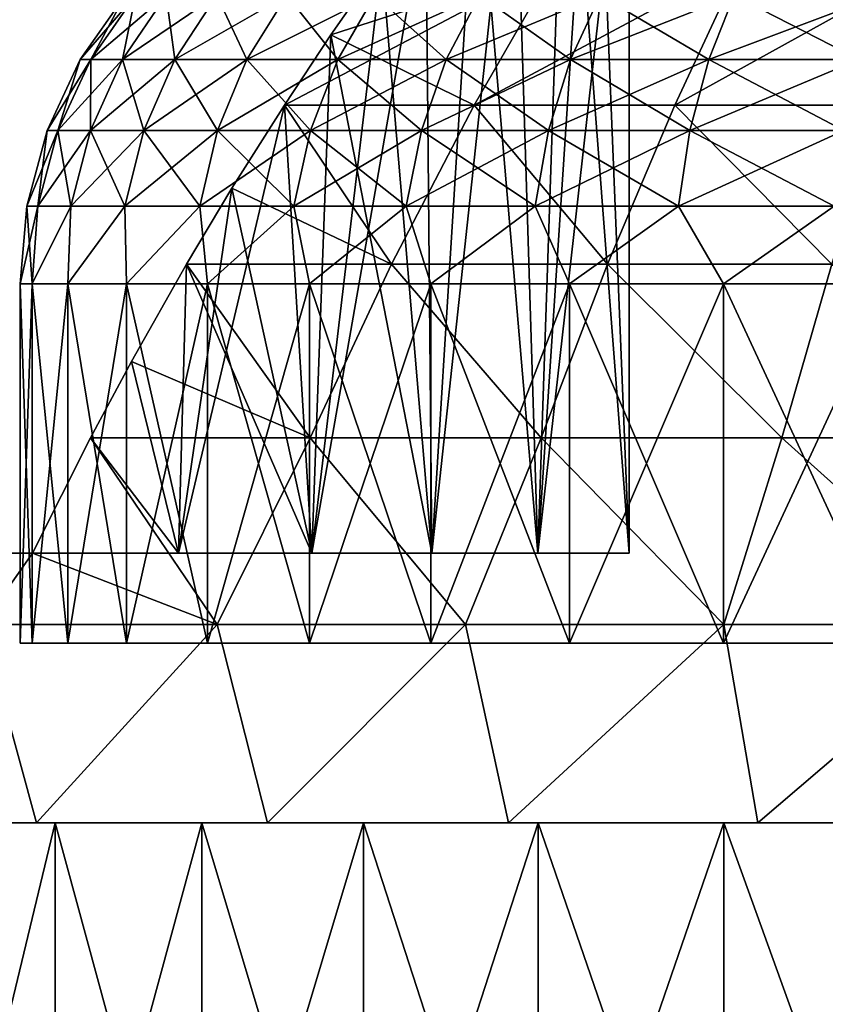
# Model space of a CAD drawing. Header units: millimetres. Extents: x -35 to 35, y -10 to 62.5.
# Tile 54 of 68: x -16.9 to -7.9, y 45.5 to 56.4. Entities that reach past the tile are written whole.
import ezdxf

# ---------------------------------------------------------------- set-up
doc = ezdxf.new("R2010")
doc.units = ezdxf.units.MM
doc.header["$LTSCALE"] = 65.185185
for name, color, linetype in [('51', 7, 'CONTINUOUS'), ('52', 7, 'CONTINUOUS'), ('58', 7, 'CONTINUOUS'), ('59', 7, 'CONTINUOUS'), ('61', 7, 'CONTINUOUS'), ('62', 7, 'CONTINUOUS'), ('63', 7, 'CONTINUOUS'), ('65', 7, 'CONTINUOUS'), ('66', 7, 'CONTINUOUS')]:
    doc.layers.add(name, color=color, linetype=linetype)

msp = doc.modelspace()

# ---------------------------------------------------------------- linework, layer by layer
at = {"layer": '51', "color": 7, "linetype": 'CONTINUOUS'}
for points in [[(-16.669, 47.5, 27.9), (-19.103, 47.5, 26.293), (-17.909, 47.5, 12.777), (-16.669, 47.5, 27.9)], [(-19.103, 47.5, -26.293), (-16.669, 47.5, -27.9), (-17.909, 47.5, -12.777), (-19.103, 47.5, -26.293)], [(-16.462, 47.5, 14.595), (-16.669, 47.5, 27.9), (-17.909, 47.5, 12.777), (-16.462, 47.5, 14.595)], [(-17.909, 47.5, -12.777), (-16.669, 47.5, -27.9), (-16.462, 47.5, -14.595), (-17.909, 47.5, -12.777)], [(-14.83, 47.5, 16.25), (-16.669, 47.5, 27.9), (-16.462, 47.5, 14.595), (-14.83, 47.5, 16.25)], [(-14.101, 47.5, 29.281), (-16.669, 47.5, 27.9), (-14.83, 47.5, 16.25), (-14.101, 47.5, 29.281)], [(-16.669, 47.5, -27.9), (-14.101, 47.5, -29.282), (-16.462, 47.5, -14.595), (-16.669, 47.5, -27.9)], [(-16.462, 47.5, -14.595), (-14.101, 47.5, -29.282), (-14.83, 47.5, -16.25), (-16.462, 47.5, -14.595)], [(-13.033, 47.5, 17.724), (-14.101, 47.5, 29.281), (-14.83, 47.5, 16.25), (-13.033, 47.5, 17.724)], [(-14.83, 47.5, -16.25), (-14.101, 47.5, -29.282), (-13.033, 47.5, -17.724), (-14.83, 47.5, -16.25)], [(-11.42, 47.5, 30.428), (-14.101, 47.5, 29.281), (-13.033, 47.5, 17.724), (-11.42, 47.5, 30.428)], [(-14.101, 47.5, -29.282), (-11.42, 47.5, -30.428), (-13.033, 47.5, -17.724), (-14.101, 47.5, -29.282)], [(-11.091, 47.5, 19), (-11.42, 47.5, 30.428), (-13.033, 47.5, 17.724), (-11.091, 47.5, 19)], [(-13.033, 47.5, -17.724), (-11.42, 47.5, -30.428), (-11.091, 47.5, -19), (-13.033, 47.5, -17.724)], [(-9.025, 47.5, 20.064), (-11.42, 47.5, 30.428), (-11.091, 47.5, 19), (-9.025, 47.5, 20.064)], [(-8.646, 47.5, 31.329), (-11.42, 47.5, 30.428), (-9.025, 47.5, 20.064), (-8.646, 47.5, 31.329)], [(-11.42, 47.5, -30.428), (-8.646, 47.5, -31.329), (-11.091, 47.5, -19), (-11.42, 47.5, -30.428)], [(-11.091, 47.5, -19), (-8.646, 47.5, -31.329), (-9.025, 47.5, -20.064), (-11.091, 47.5, -19)], [(-6.859, 47.5, 20.904), (-8.646, 47.5, 31.329), (-9.025, 47.5, 20.064), (-6.859, 47.5, 20.904)], [(-9.025, 47.5, -20.064), (-8.646, 47.5, -31.329), (-6.859, 47.5, -20.904), (-9.025, 47.5, -20.064)], [(-5.803, 47.5, 31.978), (-8.646, 47.5, 31.329), (-6.859, 47.5, 20.904), (-5.803, 47.5, 31.978)], [(-8.646, 47.5, -31.329), (-5.803, 47.5, -31.978), (-6.859, 47.5, -20.904), (-8.646, 47.5, -31.329)]]:
    msp.add_3dface(points, dxfattribs=at)
at = {"layer": '52', "color": 7, "linetype": 'CONTINUOUS'}
for points in [[(-17.909, 41.5, 12.777), (-16.462, 41.5, 14.595), (-17.909, 47.5, 12.777), (-17.909, 41.5, 12.777)], [(-16.462, 41.5, 14.595), (-16.462, 47.5, 14.595), (-17.909, 47.5, 12.777), (-16.462, 41.5, 14.595)], [(-17.909, 41.5, -12.777), (-17.909, 47.5, -12.777), (-16.462, 47.5, -14.595), (-17.909, 41.5, -12.777)], [(-16.462, 41.5, -14.595), (-17.909, 41.5, -12.777), (-16.462, 47.5, -14.595), (-16.462, 41.5, -14.595)], [(-16.462, 41.5, 14.595), (-14.83, 41.5, 16.25), (-16.462, 47.5, 14.595), (-16.462, 41.5, 14.595)], [(-14.83, 41.5, 16.25), (-14.83, 47.5, 16.25), (-16.462, 47.5, 14.595), (-14.83, 41.5, 16.25)], [(-16.462, 41.5, -14.595), (-16.462, 47.5, -14.595), (-14.83, 47.5, -16.25), (-16.462, 41.5, -14.595)], [(-14.83, 41.5, -16.25), (-16.462, 41.5, -14.595), (-14.83, 47.5, -16.25), (-14.83, 41.5, -16.25)], [(-13.033, 41.5, 17.724), (-13.033, 47.5, 17.724), (-14.83, 47.5, 16.25), (-13.033, 41.5, 17.724)], [(-14.83, 41.5, 16.25), (-13.033, 41.5, 17.724), (-14.83, 47.5, 16.25), (-14.83, 41.5, 16.25)], [(-13.033, 41.5, -17.724), (-14.83, 41.5, -16.25), (-13.033, 47.5, -17.724), (-13.033, 41.5, -17.724)], [(-14.83, 41.5, -16.25), (-14.83, 47.5, -16.25), (-13.033, 47.5, -17.724), (-14.83, 41.5, -16.25)], [(-11.091, 41.5, 19), (-11.091, 47.5, 19), (-13.033, 47.5, 17.724), (-11.091, 41.5, 19)], [(-13.033, 41.5, 17.724), (-11.091, 41.5, 19), (-13.033, 47.5, 17.724), (-13.033, 41.5, 17.724)], [(-11.091, 41.5, -19), (-13.033, 41.5, -17.724), (-11.091, 47.5, -19), (-11.091, 41.5, -19)], [(-13.033, 41.5, -17.724), (-13.033, 47.5, -17.724), (-11.091, 47.5, -19), (-13.033, 41.5, -17.724)], [(-11.091, 41.5, 19), (-9.025, 41.5, 20.064), (-11.091, 47.5, 19), (-11.091, 41.5, 19)], [(-9.025, 41.5, 20.064), (-9.025, 47.5, 20.064), (-11.091, 47.5, 19), (-9.025, 41.5, 20.064)], [(-11.091, 41.5, -19), (-11.091, 47.5, -19), (-9.025, 47.5, -20.064), (-11.091, 41.5, -19)], [(-9.025, 41.5, -20.064), (-11.091, 41.5, -19), (-9.025, 47.5, -20.064), (-9.025, 41.5, -20.064)], [(-9.025, 41.5, 20.064), (-6.859, 41.5, 20.904), (-9.025, 47.5, 20.064), (-9.025, 41.5, 20.064)], [(-6.859, 41.5, 20.904), (-6.859, 47.5, 20.904), (-9.025, 47.5, 20.064), (-6.859, 41.5, 20.904)], [(-9.025, 41.5, -20.064), (-9.025, 47.5, -20.064), (-6.859, 47.5, -20.904), (-9.025, 41.5, -20.064)], [(-6.859, 41.5, -20.904), (-9.025, 41.5, -20.064), (-6.859, 47.5, -20.904), (-6.859, 41.5, -20.904)]]:
    msp.add_3dface(points, dxfattribs=at)
at = {"layer": '58', "color": 7, "linetype": 'CONTINUOUS'}
for points in [[(-13.912, 55.487, -21.723), (-13.394, 56.269, -20.9), (-10.886, 57.081, -21.072), (-13.912, 55.487, -21.723)], [(-11.8, 55.486, -22.94), (-13.912, 55.487, -21.723), (-10.886, 57.081, -21.072), (-11.8, 55.486, -22.94)], [(-10.886, 57.081, -21.072), (-13.394, 56.269, -20.9), (-12.829, 57.082, -19.947), (-10.886, 57.081, -21.072)], [(-10.886, 57.081, 21.072), (-12.829, 57.082, 19.947), (-13.394, 56.269, 20.9), (-10.886, 57.081, 21.072)], [(-10.886, 57.081, 21.072), (-13.394, 56.269, 20.9), (-11.8, 55.486, 22.94), (-10.886, 57.081, 21.072)], [(-8.83, 57.081, -22.013), (-11.8, 55.486, -22.94), (-10.886, 57.081, -21.072), (-8.83, 57.081, -22.013)], [(-9.571, 55.486, -23.956), (-11.8, 55.486, -22.94), (-8.83, 57.081, -22.013), (-9.571, 55.486, -23.956)], [(-9.571, 55.486, 23.956), (-8.83, 57.081, 22.013), (-11.8, 55.486, 22.94), (-9.571, 55.486, 23.956)], [(-8.83, 57.081, 22.013), (-10.886, 57.081, 21.072), (-11.8, 55.486, 22.94), (-8.83, 57.081, 22.013)], [(-6.694, 57.081, -22.754), (-9.571, 55.486, -23.956), (-8.83, 57.081, -22.013), (-6.694, 57.081, -22.754)], [(-7.255, 55.486, -24.756), (-9.571, 55.486, -23.956), (-6.694, 57.081, -22.754), (-7.255, 55.486, -24.756)], [(-7.255, 55.486, 24.756), (-6.694, 57.081, 22.754), (-9.571, 55.486, 23.956), (-7.255, 55.486, 24.756)], [(-6.694, 57.081, 22.754), (-8.83, 57.081, 22.013), (-9.571, 55.486, 23.956), (-6.694, 57.081, 22.754)], [(-11.8, 55.486, 22.94), (-13.394, 56.269, 20.9), (-13.912, 55.487, 21.723), (-11.8, 55.486, 22.94)], [(-12.721, 53.717, -24.638), (-14.496, 54.562, -22.599), (-13.912, 55.487, -21.723), (-12.721, 53.717, -24.638)], [(-13.912, 55.487, 21.723), (-14.496, 54.562, 22.599), (-12.721, 53.717, 24.638), (-13.912, 55.487, 21.723)], [(-11.8, 55.486, -22.94), (-12.721, 53.717, -24.638), (-13.912, 55.487, -21.723), (-11.8, 55.486, -22.94)], [(-11.8, 55.486, 22.94), (-13.912, 55.487, 21.723), (-12.721, 53.717, 24.638), (-11.8, 55.486, 22.94)], [(-10.318, 53.717, -25.737), (-12.721, 53.717, -24.638), (-11.8, 55.486, -22.94), (-10.318, 53.717, -25.737)], [(-10.318, 53.717, 25.737), (-11.8, 55.486, 22.94), (-12.721, 53.717, 24.638), (-10.318, 53.717, 25.737)], [(-9.571, 55.486, -23.956), (-10.318, 53.717, -25.737), (-11.8, 55.486, -22.94), (-9.571, 55.486, -23.956)], [(-9.571, 55.486, 23.956), (-11.8, 55.486, 22.94), (-10.318, 53.717, 25.737), (-9.571, 55.486, 23.956)], [(-7.822, 53.717, -26.603), (-10.318, 53.717, -25.737), (-9.571, 55.486, -23.956), (-7.822, 53.717, -26.603)], [(-7.822, 53.717, 26.603), (-9.571, 55.486, 23.956), (-10.318, 53.717, 25.737), (-7.822, 53.717, 26.603)], [(-7.255, 55.486, -24.756), (-7.822, 53.717, -26.603), (-9.571, 55.486, -23.956), (-7.255, 55.486, -24.756)], [(-7.255, 55.486, 24.756), (-9.571, 55.486, 23.956), (-7.822, 53.717, 26.603), (-7.255, 55.486, 24.756)], [(-12.721, 53.717, -24.638), (-15.001, 53.718, -23.32), (-14.496, 54.562, -22.599), (-12.721, 53.717, -24.638)], [(-12.721, 53.717, 24.638), (-14.496, 54.562, 22.599), (-15.001, 53.718, 23.32), (-12.721, 53.717, 24.638)], [(-13.626, 51.786, 26.163), (-15.001, 53.718, 23.32), (-15.614, 52.634, 24.151), (-13.626, 51.786, 26.163)], [(-13.626, 51.786, -26.163), (-15.614, 52.634, -24.151), (-15.001, 53.718, -23.32), (-13.626, 51.786, -26.163)], [(-13.626, 51.786, 26.163), (-12.721, 53.717, 24.638), (-15.001, 53.718, 23.32), (-13.626, 51.786, 26.163)], [(-12.721, 53.717, -24.638), (-13.626, 51.786, -26.163), (-15.001, 53.718, -23.32), (-12.721, 53.717, -24.638)], [(-13.626, 51.786, 26.163), (-11.055, 51.786, 27.349), (-12.721, 53.717, 24.638), (-13.626, 51.786, 26.163)], [(-11.055, 51.786, -27.349), (-13.626, 51.786, -26.163), (-12.721, 53.717, -24.638), (-11.055, 51.786, -27.349)], [(-11.055, 51.786, 27.349), (-10.318, 53.717, 25.737), (-12.721, 53.717, 24.638), (-11.055, 51.786, 27.349)], [(-10.318, 53.717, -25.737), (-11.055, 51.786, -27.349), (-12.721, 53.717, -24.638), (-10.318, 53.717, -25.737)], [(-11.055, 51.786, 27.349), (-8.381, 51.786, 28.283), (-10.318, 53.717, 25.737), (-11.055, 51.786, 27.349)], [(-8.381, 51.786, -28.283), (-11.055, 51.786, -27.349), (-10.318, 53.717, -25.737), (-8.381, 51.786, -28.283)], [(-8.381, 51.786, 28.283), (-7.822, 53.717, 26.603), (-10.318, 53.717, 25.737), (-8.381, 51.786, 28.283)], [(-7.822, 53.717, -26.603), (-8.381, 51.786, -28.283), (-10.318, 53.717, -25.737), (-7.822, 53.717, -26.603)], [(-8.381, 51.786, 28.283), (-5.631, 51.786, 28.956), (-7.822, 53.717, 26.603), (-8.381, 51.786, 28.283)], [(-5.631, 51.786, -28.956), (-8.381, 51.786, -28.283), (-7.822, 53.717, -26.603), (-5.631, 51.786, -28.956)], [(-16.067, 51.786, 24.738), (-13.626, 51.786, 26.163), (-15.614, 52.634, 24.151), (-16.067, 51.786, 24.738)], [(-13.626, 51.786, -26.163), (-16.067, 51.786, -24.738), (-15.614, 52.634, -24.151), (-13.626, 51.786, -26.163)], [(-16.067, 51.786, -24.738), (-14.658, 49.707, -27.422), (-16.712, 50.5, -25.537), (-16.067, 51.786, -24.738)], [(-16.067, 51.786, 24.738), (-16.712, 50.5, 25.537), (-14.658, 49.707, 27.422), (-16.067, 51.786, 24.738)], [(-13.626, 51.786, 26.163), (-16.067, 51.786, 24.738), (-14.658, 49.707, 27.422), (-13.626, 51.786, 26.163)], [(-13.626, 51.786, -26.163), (-14.658, 49.707, -27.422), (-16.067, 51.786, -24.738), (-13.626, 51.786, -26.163)], [(-11.899, 49.707, 28.727), (-13.626, 51.786, 26.163), (-14.658, 49.707, 27.422), (-11.899, 49.707, 28.727)], [(-11.899, 49.707, -28.727), (-14.658, 49.707, -27.422), (-13.626, 51.786, -26.163), (-11.899, 49.707, -28.727)], [(-11.055, 51.786, 27.349), (-13.626, 51.786, 26.163), (-11.899, 49.707, 28.727), (-11.055, 51.786, 27.349)], [(-11.055, 51.786, -27.349), (-11.899, 49.707, -28.727), (-13.626, 51.786, -26.163), (-11.055, 51.786, -27.349)], [(-9.026, 49.707, 29.755), (-11.055, 51.786, 27.349), (-11.899, 49.707, 28.727), (-9.026, 49.707, 29.755)], [(-9.026, 49.707, -29.755), (-11.899, 49.707, -28.727), (-11.055, 51.786, -27.349), (-9.026, 49.707, -29.755)], [(-8.381, 51.786, 28.283), (-11.055, 51.786, 27.349), (-9.026, 49.707, 29.755), (-8.381, 51.786, 28.283)], [(-8.381, 51.786, -28.283), (-9.026, 49.707, -29.755), (-11.055, 51.786, -27.349), (-8.381, 51.786, -28.283)], [(-6.066, 49.707, 30.496), (-8.381, 51.786, 28.283), (-9.026, 49.707, 29.755), (-6.066, 49.707, 30.496)], [(-6.066, 49.707, -30.496), (-9.026, 49.707, -29.755), (-8.381, 51.786, -28.283), (-6.066, 49.707, -30.496)], [(-5.631, 51.786, 28.956), (-8.381, 51.786, 28.283), (-6.066, 49.707, 30.496), (-5.631, 51.786, 28.956)], [(-5.631, 51.786, -28.956), (-6.066, 49.707, -30.496), (-8.381, 51.786, -28.283), (-5.631, 51.786, -28.956)], [(-16.712, 50.5, -25.537), (-17.275, 49.707, -25.854), (-18.943, 50.5, -23.929), (-16.712, 50.5, -25.537)], [(-17.275, 49.707, 25.854), (-16.712, 50.5, 25.537), (-18.943, 50.5, 23.929), (-17.275, 49.707, 25.854)], [(-14.658, 49.707, -27.422), (-17.275, 49.707, -25.854), (-16.712, 50.5, -25.537), (-14.658, 49.707, -27.422)], [(-14.658, 49.707, 27.422), (-16.712, 50.5, 25.537), (-17.275, 49.707, 25.854), (-14.658, 49.707, 27.422)], [(-19.103, 47.5, 26.293), (-16.669, 47.5, 27.9), (-17.275, 49.707, 25.854), (-19.103, 47.5, 26.293)], [(-16.669, 47.5, -27.9), (-19.103, 47.5, -26.293), (-17.275, 49.707, -25.854), (-16.669, 47.5, -27.9)], [(-16.669, 47.5, 27.9), (-14.658, 49.707, 27.422), (-17.275, 49.707, 25.854), (-16.669, 47.5, 27.9)], [(-16.669, 47.5, -27.9), (-17.275, 49.707, -25.854), (-14.658, 49.707, -27.422), (-16.669, 47.5, -27.9)], [(-16.669, 47.5, 27.9), (-14.101, 47.5, 29.281), (-14.658, 49.707, 27.422), (-16.669, 47.5, 27.9)], [(-14.101, 47.5, -29.282), (-16.669, 47.5, -27.9), (-14.658, 49.707, -27.422), (-14.101, 47.5, -29.282)], [(-14.101, 47.5, 29.281), (-11.899, 49.707, 28.727), (-14.658, 49.707, 27.422), (-14.101, 47.5, 29.281)], [(-14.101, 47.5, -29.282), (-14.658, 49.707, -27.422), (-11.899, 49.707, -28.727), (-14.101, 47.5, -29.282)], [(-14.101, 47.5, 29.281), (-11.42, 47.5, 30.428), (-11.899, 49.707, 28.727), (-14.101, 47.5, 29.281)], [(-11.42, 47.5, -30.428), (-14.101, 47.5, -29.282), (-11.899, 49.707, -28.727), (-11.42, 47.5, -30.428)], [(-11.42, 47.5, 30.428), (-9.026, 49.707, 29.755), (-11.899, 49.707, 28.727), (-11.42, 47.5, 30.428)], [(-11.42, 47.5, -30.428), (-11.899, 49.707, -28.727), (-9.026, 49.707, -29.755), (-11.42, 47.5, -30.428)], [(-11.42, 47.5, 30.428), (-8.646, 47.5, 31.329), (-9.026, 49.707, 29.755), (-11.42, 47.5, 30.428)], [(-8.646, 47.5, -31.329), (-11.42, 47.5, -30.428), (-9.026, 49.707, -29.755), (-8.646, 47.5, -31.329)], [(-8.646, 47.5, 31.329), (-6.066, 49.707, 30.496), (-9.026, 49.707, 29.755), (-8.646, 47.5, 31.329)], [(-8.646, 47.5, -31.329), (-9.026, 49.707, -29.755), (-6.066, 49.707, -30.496), (-8.646, 47.5, -31.329)], [(-8.646, 47.5, 31.329), (-5.803, 47.5, 31.978), (-6.066, 49.707, 30.496), (-8.646, 47.5, 31.329)], [(-5.803, 47.5, -31.978), (-8.646, 47.5, -31.329), (-6.066, 49.707, -30.496), (-5.803, 47.5, -31.978)]]:
    msp.add_3dface(points, dxfattribs=at)
at = {"layer": '59', "color": 7, "linetype": 'CONTINUOUS'}
for points in [[(-16.258, 50.5, -6.058), (-30.025, 50.5, -5.471), (-16.862, 50.5, -4.087), (-16.258, 50.5, -6.058)], [(-15.425, 50.5, -7.943), (-30.025, 50.5, -5.471), (-16.258, 50.5, -6.058), (-15.425, 50.5, -7.943)], [(-30.025, 50.5, 5.471), (-29.411, 50.5, 8.151), (-16.258, 50.5, 6.058), (-30.025, 50.5, 5.471)], [(-16.862, 50.5, 4.087), (-30.025, 50.5, 5.471), (-16.258, 50.5, 6.058), (-16.862, 50.5, 4.087)], [(-29.411, 50.5, -8.151), (-30.025, 50.5, -5.471), (-15.425, 50.5, -7.943), (-29.411, 50.5, -8.151)], [(-29.411, 50.5, 8.151), (-28.558, 50.5, 10.765), (-14.374, 50.5, 9.717), (-29.411, 50.5, 8.151)], [(-16.258, 50.5, 6.058), (-29.411, 50.5, 8.151), (-15.425, 50.5, 7.943), (-16.258, 50.5, 6.058)], [(-15.425, 50.5, 7.943), (-29.411, 50.5, 8.151), (-14.374, 50.5, 9.717), (-15.425, 50.5, 7.943)], [(-14.374, 50.5, -9.717), (-29.411, 50.5, -8.151), (-15.425, 50.5, -7.943), (-14.374, 50.5, -9.717)], [(-28.558, 50.5, -10.765), (-29.411, 50.5, -8.151), (-14.374, 50.5, -9.717), (-28.558, 50.5, -10.765)], [(-28.558, 50.5, 10.765), (-27.473, 50.5, 13.291), (-13.12, 50.5, 11.353), (-28.558, 50.5, 10.765)], [(-14.374, 50.5, 9.717), (-28.558, 50.5, 10.765), (-13.12, 50.5, 11.353), (-14.374, 50.5, 9.717)], [(-27.473, 50.5, -13.291), (-28.558, 50.5, -10.765), (-11.681, 50.5, -12.829), (-27.473, 50.5, -13.291)], [(-13.12, 50.5, -11.353), (-28.558, 50.5, -10.765), (-14.374, 50.5, -9.717), (-13.12, 50.5, -11.353)], [(-11.681, 50.5, -12.829), (-28.558, 50.5, -10.765), (-13.12, 50.5, -11.353), (-11.681, 50.5, -12.829)], [(-27.473, 50.5, 13.291), (-26.165, 50.5, 15.71), (-10.077, 50.5, 14.124), (-27.473, 50.5, 13.291)], [(-13.12, 50.5, 11.353), (-27.473, 50.5, 13.291), (-11.681, 50.5, 12.829), (-13.12, 50.5, 11.353)], [(-11.681, 50.5, 12.829), (-27.473, 50.5, 13.291), (-10.077, 50.5, 14.124), (-11.681, 50.5, 12.829)], [(-26.165, 50.5, -15.71), (-27.473, 50.5, -13.291), (-10.077, 50.5, -14.124), (-26.165, 50.5, -15.71)], [(-10.077, 50.5, -14.124), (-27.473, 50.5, -13.291), (-11.681, 50.5, -12.829), (-10.077, 50.5, -14.124)], [(-26.165, 50.5, 15.71), (-24.645, 50.5, 18.001), (-11.095, 50.5, 16.573), (-26.165, 50.5, 15.71)], [(-10.077, 50.5, 14.124), (-26.165, 50.5, 15.71), (-11.095, 50.5, 16.573), (-10.077, 50.5, 14.124)], [(-24.645, 50.5, -18.001), (-26.165, 50.5, -15.71), (-11.095, 50.5, -16.573), (-24.645, 50.5, -18.001)], [(-26.165, 50.5, -15.71), (-10.077, 50.5, -14.124), (-11.095, 50.5, -16.573), (-26.165, 50.5, -15.71)], [(-24.645, 50.5, 18.001), (-22.925, 50.5, 20.146), (-12.273, 50.5, 18.949), (-24.645, 50.5, 18.001)], [(-11.095, 50.5, 16.573), (-24.645, 50.5, 18.001), (-12.273, 50.5, 18.949), (-11.095, 50.5, 16.573)], [(-12.273, 50.5, -18.949), (-24.645, 50.5, -18.001), (-11.095, 50.5, -16.573), (-12.273, 50.5, -18.949)], [(-22.925, 50.5, -20.146), (-24.645, 50.5, -18.001), (-12.273, 50.5, -18.949), (-22.925, 50.5, -20.146)], [(-22.925, 50.5, 20.146), (-21.019, 50.5, 22.127), (-13.606, 50.5, 21.241), (-22.925, 50.5, 20.146)], [(-12.273, 50.5, 18.949), (-22.925, 50.5, 20.146), (-13.606, 50.5, 21.241), (-12.273, 50.5, 18.949)], [(-13.606, 50.5, -21.241), (-22.925, 50.5, -20.146), (-12.273, 50.5, -18.949), (-13.606, 50.5, -21.241)], [(-21.019, 50.5, -22.127), (-22.925, 50.5, -20.146), (-13.606, 50.5, -21.241), (-21.019, 50.5, -22.127)], [(-21.019, 50.5, 22.127), (-18.943, 50.5, 23.929), (-15.088, 50.5, 23.44), (-21.019, 50.5, 22.127)], [(-13.606, 50.5, 21.241), (-21.019, 50.5, 22.127), (-15.088, 50.5, 23.44), (-13.606, 50.5, 21.241)], [(-15.088, 50.5, -23.44), (-21.019, 50.5, -22.127), (-13.606, 50.5, -21.241), (-15.088, 50.5, -23.44)], [(-18.943, 50.5, -23.929), (-21.019, 50.5, -22.127), (-15.088, 50.5, -23.44), (-18.943, 50.5, -23.929)], [(-16.712, 50.5, -25.537), (-18.943, 50.5, -23.929), (-15.088, 50.5, -23.44), (-16.712, 50.5, -25.537)], [(-18.943, 50.5, 23.929), (-16.712, 50.5, 25.537), (-15.088, 50.5, 23.44), (-18.943, 50.5, 23.929)]]:
    msp.add_3dface(points, dxfattribs=at)
at = {"layer": '61', "color": 7, "linetype": 'CONTINUOUS'}
for points in [[(-11.095, 50.5, 16.573), (-10.463, 60.057, 15.109), (-10.077, 59.5, 14.124), (-11.095, 50.5, 16.573)], [(-10.781, 59.697, 15.865), (-10.463, 60.057, 15.109), (-11.095, 50.5, 16.573), (-10.781, 59.697, 15.865)], [(-10.463, 60.057, -15.109), (-10.781, 59.697, -15.865), (-10.077, 50.5, -14.124), (-10.463, 60.057, -15.109)], [(-10.463, 60.057, -15.109), (-10.077, 50.5, -14.124), (-10.077, 59.5, -14.124), (-10.463, 60.057, -15.109)], [(-11.358, 59.011, 17.139), (-10.781, 59.697, 15.865), (-11.095, 50.5, 16.573), (-11.358, 59.011, 17.139)], [(-10.781, 59.697, -15.865), (-11.358, 59.011, -17.139), (-11.095, 50.5, -16.573), (-10.781, 59.697, -15.865)], [(-10.077, 50.5, -14.124), (-10.781, 59.697, -15.865), (-11.095, 50.5, -16.573), (-10.077, 50.5, -14.124)], [(-10.077, 50.5, 14.124), (-11.095, 50.5, 16.573), (-10.077, 59.5, 14.124), (-10.077, 50.5, 14.124)], [(-11.358, 59.011, 17.139), (-11.095, 50.5, 16.573), (-12.273, 50.5, 18.949), (-11.358, 59.011, 17.139)], [(-11.776, 58.488, 17.995), (-11.358, 59.011, 17.139), (-12.273, 50.5, 18.949), (-11.776, 58.488, 17.995)], [(-11.358, 59.011, -17.139), (-11.776, 58.488, -17.995), (-11.095, 50.5, -16.573), (-11.358, 59.011, -17.139)], [(-12.34, 57.751, 19.074), (-11.776, 58.488, 17.995), (-12.273, 50.5, 18.949), (-12.34, 57.751, 19.074)], [(-11.776, 58.488, -17.995), (-12.34, 57.751, -19.074), (-12.273, 50.5, -18.949), (-11.776, 58.488, -17.995)], [(-11.776, 58.488, -17.995), (-12.273, 50.5, -18.949), (-11.095, 50.5, -16.573), (-11.776, 58.488, -17.995)], [(-12.829, 57.082, 19.947), (-12.34, 57.751, 19.074), (-13.606, 50.5, 21.241), (-12.829, 57.082, 19.947)], [(-12.34, 57.751, 19.074), (-12.273, 50.5, 18.949), (-13.606, 50.5, 21.241), (-12.34, 57.751, 19.074)], [(-12.34, 57.751, -19.074), (-12.829, 57.082, -19.947), (-12.273, 50.5, -18.949), (-12.34, 57.751, -19.074)], [(-13.394, 56.269, 20.9), (-12.829, 57.082, 19.947), (-13.606, 50.5, 21.241), (-13.394, 56.269, 20.9)], [(-12.829, 57.082, -19.947), (-13.394, 56.269, -20.9), (-12.273, 50.5, -18.949), (-12.829, 57.082, -19.947)], [(-13.912, 55.487, 21.723), (-13.394, 56.269, 20.9), (-13.606, 50.5, 21.241), (-13.912, 55.487, 21.723)], [(-13.394, 56.269, -20.9), (-13.912, 55.487, -21.723), (-13.606, 50.5, -21.241), (-13.394, 56.269, -20.9)], [(-13.394, 56.269, -20.9), (-13.606, 50.5, -21.241), (-12.273, 50.5, -18.949), (-13.394, 56.269, -20.9)], [(-13.912, 55.487, 21.723), (-13.606, 50.5, 21.241), (-15.088, 50.5, 23.44), (-13.912, 55.487, 21.723)], [(-14.496, 54.562, 22.599), (-13.912, 55.487, 21.723), (-15.088, 50.5, 23.44), (-14.496, 54.562, 22.599)], [(-13.912, 55.487, -21.723), (-14.496, 54.562, -22.599), (-13.606, 50.5, -21.241), (-13.912, 55.487, -21.723)], [(-15.001, 53.718, 23.32), (-14.496, 54.562, 22.599), (-15.088, 50.5, 23.44), (-15.001, 53.718, 23.32)], [(-14.496, 54.562, -22.599), (-15.001, 53.718, -23.32), (-13.606, 50.5, -21.241), (-14.496, 54.562, -22.599)], [(-15.614, 52.634, 24.151), (-15.001, 53.718, 23.32), (-15.088, 50.5, 23.44), (-15.614, 52.634, 24.151)], [(-15.001, 53.718, -23.32), (-15.614, 52.634, -24.151), (-15.088, 50.5, -23.44), (-15.001, 53.718, -23.32)], [(-15.001, 53.718, -23.32), (-15.088, 50.5, -23.44), (-13.606, 50.5, -21.241), (-15.001, 53.718, -23.32)], [(-16.067, 51.786, 24.738), (-15.614, 52.634, 24.151), (-15.088, 50.5, 23.44), (-16.067, 51.786, 24.738)], [(-15.614, 52.634, -24.151), (-16.067, 51.786, -24.738), (-15.088, 50.5, -23.44), (-15.614, 52.634, -24.151)], [(-16.712, 50.5, 25.537), (-16.067, 51.786, 24.738), (-15.088, 50.5, 23.44), (-16.712, 50.5, 25.537)], [(-16.067, 51.786, -24.738), (-16.712, 50.5, -25.537), (-15.088, 50.5, -23.44), (-16.067, 51.786, -24.738)]]:
    msp.add_3dface(points, dxfattribs=at)
at = {"layer": '62', "color": 7, "linetype": 'CONTINUOUS'}
for points in [[(-16.717, 53.5, 2.112), (-16.85, 53.5), (-16.717, 49.5, 2.112), (-16.717, 53.5, 2.112)], [(-16.717, 49.5, 2.112), (-16.85, 53.5), (-16.85, 49.5), (-16.717, 49.5, 2.112)], [(-16.321, 53.5, 4.19), (-16.717, 53.5, 2.112), (-16.321, 49.5, 4.19), (-16.321, 53.5, 4.19)], [(-16.321, 49.5, 4.19), (-16.717, 53.5, 2.112), (-16.717, 49.5, 2.112), (-16.321, 49.5, 4.19)], [(-15.667, 49.5, 6.203), (-16.321, 53.5, 4.19), (-16.321, 49.5, 4.19), (-15.667, 49.5, 6.203)], [(-15.667, 53.5, 6.203), (-16.321, 53.5, 4.19), (-15.667, 49.5, 6.203), (-15.667, 53.5, 6.203)], [(-14.766, 49.5, 8.118), (-15.667, 53.5, 6.203), (-15.667, 49.5, 6.203), (-14.766, 49.5, 8.118)], [(-14.766, 53.5, 8.118), (-15.667, 53.5, 6.203), (-14.766, 49.5, 8.118), (-14.766, 53.5, 8.118)], [(-13.632, 49.5, 9.904), (-14.766, 53.5, 8.118), (-14.766, 49.5, 8.118), (-13.632, 49.5, 9.904)], [(-13.632, 53.5, 9.904), (-14.766, 53.5, 8.118), (-13.632, 49.5, 9.904), (-13.632, 53.5, 9.904)], [(-12.283, 49.5, 11.535), (-13.632, 53.5, 9.904), (-13.632, 49.5, 9.904), (-12.283, 49.5, 11.535)], [(-12.283, 53.5, 11.535), (-13.632, 53.5, 9.904), (-12.283, 49.5, 11.535), (-12.283, 53.5, 11.535)], [(-10.741, 53.5, 12.983), (-12.283, 53.5, 11.535), (-10.741, 49.5, 12.983), (-10.741, 53.5, 12.983)], [(-10.741, 49.5, 12.983), (-12.283, 53.5, 11.535), (-12.283, 49.5, 11.535), (-10.741, 49.5, 12.983)], [(-9.029, 49.5, 14.227), (-10.741, 53.5, 12.983), (-10.741, 49.5, 12.983), (-9.029, 49.5, 14.227)], [(-9.029, 53.5, 14.227), (-10.741, 53.5, 12.983), (-9.029, 49.5, 14.227), (-9.029, 53.5, 14.227)], [(-7.174, 49.5, 15.246), (-9.029, 53.5, 14.227), (-9.029, 49.5, 14.227), (-7.174, 49.5, 15.246)], [(-7.174, 53.5, 15.246), (-9.029, 53.5, 14.227), (-7.174, 49.5, 15.246), (-7.174, 53.5, 15.246)]]:
    msp.add_3dface(points, dxfattribs=at)
at = {"layer": '63', "color": 7, "linetype": 'CONTINUOUS'}
for points in [[(-16.85, 49.5), (-16.717, 53.5, -2.112), (-16.717, 49.5, -2.112), (-16.85, 49.5)], [(-16.85, 49.5), (-16.85, 53.5), (-16.717, 53.5, -2.112), (-16.85, 49.5)], [(-16.717, 53.5, -2.112), (-16.321, 53.5, -4.19), (-16.717, 49.5, -2.112), (-16.717, 53.5, -2.112)], [(-16.717, 49.5, -2.112), (-16.321, 53.5, -4.19), (-16.321, 49.5, -4.19), (-16.717, 49.5, -2.112)], [(-16.321, 53.5, -4.19), (-15.667, 53.5, -6.203), (-16.321, 49.5, -4.19), (-16.321, 53.5, -4.19)], [(-16.321, 49.5, -4.19), (-15.667, 53.5, -6.203), (-15.667, 49.5, -6.203), (-16.321, 49.5, -4.19)], [(-15.667, 53.5, -6.203), (-14.766, 53.5, -8.118), (-15.667, 49.5, -6.203), (-15.667, 53.5, -6.203)], [(-15.667, 49.5, -6.203), (-14.766, 53.5, -8.118), (-14.766, 49.5, -8.118), (-15.667, 49.5, -6.203)], [(-14.766, 53.5, -8.118), (-13.632, 53.5, -9.904), (-14.766, 49.5, -8.118), (-14.766, 53.5, -8.118)], [(-14.766, 49.5, -8.118), (-13.632, 53.5, -9.904), (-13.632, 49.5, -9.904), (-14.766, 49.5, -8.118)], [(-13.632, 53.5, -9.904), (-12.283, 53.5, -11.535), (-13.632, 49.5, -9.904), (-13.632, 53.5, -9.904)], [(-13.632, 49.5, -9.904), (-12.283, 53.5, -11.535), (-12.283, 49.5, -11.535), (-13.632, 49.5, -9.904)], [(-12.283, 49.5, -11.535), (-10.741, 53.5, -12.983), (-10.741, 49.5, -12.983), (-12.283, 49.5, -11.535)], [(-12.283, 53.5, -11.535), (-10.741, 53.5, -12.983), (-12.283, 49.5, -11.535), (-12.283, 53.5, -11.535)], [(-10.741, 49.5, -12.983), (-9.029, 53.5, -14.227), (-9.029, 49.5, -14.227), (-10.741, 49.5, -12.983)], [(-10.741, 53.5, -12.983), (-9.029, 53.5, -14.227), (-10.741, 49.5, -12.983), (-10.741, 53.5, -12.983)], [(-9.029, 49.5, -14.227), (-7.174, 53.5, -15.246), (-7.174, 49.5, -15.246), (-9.029, 49.5, -14.227)], [(-9.029, 53.5, -14.227), (-7.174, 53.5, -15.246), (-9.029, 49.5, -14.227), (-9.029, 53.5, -14.227)]]:
    msp.add_3dface(points, dxfattribs=at)
at = {"layer": '65', "color": 7, "linetype": 'CONTINUOUS'}
for points in [[(-16.064, 55.996, 1.951), (-15.682, 56.711), (-16.182, 55.996), (-16.064, 55.996, 1.951)], [(-15.568, 56.711, 1.89), (-15.682, 56.711), (-16.064, 55.996, 1.951), (-15.568, 56.711, 1.89)], [(-15.712, 55.996, 3.873), (-15.568, 56.711, 1.89), (-16.064, 55.996, 1.951), (-15.712, 55.996, 3.873)], [(-15.227, 56.711, 3.753), (-15.568, 56.711, 1.89), (-15.712, 55.996, 3.873), (-15.227, 56.711, 3.753)], [(-15.131, 55.996, 5.738), (-15.227, 56.711, 3.753), (-15.712, 55.996, 3.873), (-15.131, 55.996, 5.738)], [(-14.663, 56.711, 5.561), (-15.227, 56.711, 3.753), (-15.131, 55.996, 5.738), (-14.663, 56.711, 5.561)], [(-14.329, 55.996, 7.52), (-14.663, 56.711, 5.561), (-15.131, 55.996, 5.738), (-14.329, 55.996, 7.52)], [(-13.886, 56.711, 7.288), (-14.663, 56.711, 5.561), (-14.329, 55.996, 7.52), (-13.886, 56.711, 7.288)], [(-13.318, 55.996, 9.193), (-13.886, 56.711, 7.288), (-14.329, 55.996, 7.52), (-13.318, 55.996, 9.193)], [(-12.906, 56.711, 8.909), (-13.886, 56.711, 7.288), (-13.318, 55.996, 9.193), (-12.906, 56.711, 8.909)], [(-12.113, 55.996, 10.731), (-12.906, 56.711, 8.909), (-13.318, 55.996, 9.193), (-12.113, 55.996, 10.731)], [(-11.738, 56.711, 10.399), (-12.906, 56.711, 8.909), (-12.113, 55.996, 10.731), (-11.738, 56.711, 10.399)], [(-10.731, 55.996, 12.113), (-11.738, 56.711, 10.399), (-12.113, 55.996, 10.731), (-10.731, 55.996, 12.113)], [(-10.399, 56.711, 11.738), (-11.738, 56.711, 10.399), (-10.731, 55.996, 12.113), (-10.399, 56.711, 11.738)], [(-9.193, 55.996, 13.318), (-10.399, 56.711, 11.738), (-10.731, 55.996, 12.113), (-9.193, 55.996, 13.318)], [(-8.909, 56.711, 12.906), (-10.399, 56.711, 11.738), (-9.193, 55.996, 13.318), (-8.909, 56.711, 12.906)], [(-7.52, 55.996, 14.329), (-8.909, 56.711, 12.906), (-9.193, 55.996, 13.318), (-7.52, 55.996, 14.329)], [(-7.288, 56.711, 13.886), (-8.909, 56.711, 12.906), (-7.52, 55.996, 14.329), (-7.288, 56.711, 13.886)], [(-16.43, 55.205, 1.995), (-16.182, 55.996), (-16.55, 55.205), (-16.43, 55.205, 1.995)], [(-16.064, 55.996, 1.951), (-16.182, 55.996), (-16.43, 55.205, 1.995), (-16.064, 55.996, 1.951)], [(-16.069, 55.205, 3.961), (-16.064, 55.996, 1.951), (-16.43, 55.205, 1.995), (-16.069, 55.205, 3.961)], [(-15.475, 55.205, 5.869), (-15.712, 55.996, 3.873), (-16.069, 55.205, 3.961), (-15.475, 55.205, 5.869)], [(-15.712, 55.996, 3.873), (-16.064, 55.996, 1.951), (-16.069, 55.205, 3.961), (-15.712, 55.996, 3.873)], [(-15.131, 55.996, 5.738), (-15.712, 55.996, 3.873), (-15.475, 55.205, 5.869), (-15.131, 55.996, 5.738)], [(-14.655, 55.205, 7.691), (-15.131, 55.996, 5.738), (-15.475, 55.205, 5.869), (-14.655, 55.205, 7.691)], [(-14.329, 55.996, 7.52), (-15.131, 55.996, 5.738), (-14.655, 55.205, 7.691), (-14.329, 55.996, 7.52)], [(-13.621, 55.205, 9.402), (-14.329, 55.996, 7.52), (-14.655, 55.205, 7.691), (-13.621, 55.205, 9.402)], [(-13.318, 55.996, 9.193), (-14.329, 55.996, 7.52), (-13.621, 55.205, 9.402), (-13.318, 55.996, 9.193)], [(-12.388, 55.205, 10.975), (-13.318, 55.996, 9.193), (-13.621, 55.205, 9.402), (-12.388, 55.205, 10.975)], [(-12.113, 55.996, 10.731), (-13.318, 55.996, 9.193), (-12.388, 55.205, 10.975), (-12.113, 55.996, 10.731)], [(-10.975, 55.205, 12.388), (-12.113, 55.996, 10.731), (-12.388, 55.205, 10.975), (-10.975, 55.205, 12.388)], [(-10.731, 55.996, 12.113), (-12.113, 55.996, 10.731), (-10.975, 55.205, 12.388), (-10.731, 55.996, 12.113)], [(-9.402, 55.205, 13.621), (-10.731, 55.996, 12.113), (-10.975, 55.205, 12.388), (-9.402, 55.205, 13.621)], [(-9.193, 55.996, 13.318), (-10.731, 55.996, 12.113), (-9.402, 55.205, 13.621), (-9.193, 55.996, 13.318)], [(-7.691, 55.205, 14.655), (-9.193, 55.996, 13.318), (-9.402, 55.205, 13.621), (-7.691, 55.205, 14.655)], [(-7.52, 55.996, 14.329), (-9.193, 55.996, 13.318), (-7.691, 55.205, 14.655), (-7.52, 55.996, 14.329)], [(-16.653, 54.362, 2.022), (-16.55, 55.205), (-16.775, 54.362), (-16.653, 54.362, 2.022)], [(-16.43, 55.205, 1.995), (-16.55, 55.205), (-16.653, 54.362, 2.022), (-16.43, 55.205, 1.995)], [(-16.288, 54.362, 4.015), (-16.43, 55.205, 1.995), (-16.653, 54.362, 2.022), (-16.288, 54.362, 4.015)], [(-16.069, 55.205, 3.961), (-16.43, 55.205, 1.995), (-16.288, 54.362, 4.015), (-16.069, 55.205, 3.961)], [(-15.685, 54.362, 5.949), (-16.069, 55.205, 3.961), (-16.288, 54.362, 4.015), (-15.685, 54.362, 5.949)], [(-15.475, 55.205, 5.869), (-16.069, 55.205, 3.961), (-15.685, 54.362, 5.949), (-15.475, 55.205, 5.869)], [(-14.854, 54.362, 7.796), (-15.475, 55.205, 5.869), (-15.685, 54.362, 5.949), (-14.854, 54.362, 7.796)], [(-14.655, 55.205, 7.691), (-15.475, 55.205, 5.869), (-14.854, 54.362, 7.796), (-14.655, 55.205, 7.691)], [(-13.806, 54.362, 9.529), (-14.655, 55.205, 7.691), (-14.854, 54.362, 7.796), (-13.806, 54.362, 9.529)], [(-13.621, 55.205, 9.402), (-14.655, 55.205, 7.691), (-13.806, 54.362, 9.529), (-13.621, 55.205, 9.402)], [(-12.556, 54.362, 11.124), (-13.621, 55.205, 9.402), (-13.806, 54.362, 9.529), (-12.556, 54.362, 11.124)], [(-12.388, 55.205, 10.975), (-13.621, 55.205, 9.402), (-12.556, 54.362, 11.124), (-12.388, 55.205, 10.975)], [(-11.124, 54.362, 12.556), (-12.388, 55.205, 10.975), (-12.556, 54.362, 11.124), (-11.124, 54.362, 12.556)], [(-10.975, 55.205, 12.388), (-12.388, 55.205, 10.975), (-11.124, 54.362, 12.556), (-10.975, 55.205, 12.388)], [(-9.529, 54.362, 13.806), (-10.975, 55.205, 12.388), (-11.124, 54.362, 12.556), (-9.529, 54.362, 13.806)], [(-9.402, 55.205, 13.621), (-10.975, 55.205, 12.388), (-9.529, 54.362, 13.806), (-9.402, 55.205, 13.621)], [(-7.796, 54.362, 14.854), (-9.402, 55.205, 13.621), (-9.529, 54.362, 13.806), (-7.796, 54.362, 14.854)], [(-7.691, 55.205, 14.655), (-9.402, 55.205, 13.621), (-7.796, 54.362, 14.854), (-7.691, 55.205, 14.655)], [(-16.85, 53.5), (-16.717, 53.5, 2.112), (-16.775, 54.362), (-16.85, 53.5)], [(-16.717, 53.5, 2.112), (-16.653, 54.362, 2.022), (-16.775, 54.362), (-16.717, 53.5, 2.112)], [(-16.717, 53.5, 2.112), (-16.321, 53.5, 4.19), (-16.288, 54.362, 4.015), (-16.717, 53.5, 2.112)], [(-16.717, 53.5, 2.112), (-16.288, 54.362, 4.015), (-16.653, 54.362, 2.022), (-16.717, 53.5, 2.112)], [(-16.321, 53.5, 4.19), (-15.685, 54.362, 5.949), (-16.288, 54.362, 4.015), (-16.321, 53.5, 4.19)], [(-16.321, 53.5, 4.19), (-15.667, 53.5, 6.203), (-15.685, 54.362, 5.949), (-16.321, 53.5, 4.19)], [(-15.667, 53.5, 6.203), (-14.854, 54.362, 7.796), (-15.685, 54.362, 5.949), (-15.667, 53.5, 6.203)], [(-15.667, 53.5, 6.203), (-14.766, 53.5, 8.118), (-14.854, 54.362, 7.796), (-15.667, 53.5, 6.203)], [(-14.766, 53.5, 8.118), (-13.806, 54.362, 9.529), (-14.854, 54.362, 7.796), (-14.766, 53.5, 8.118)], [(-14.766, 53.5, 8.118), (-13.632, 53.5, 9.904), (-13.806, 54.362, 9.529), (-14.766, 53.5, 8.118)], [(-13.632, 53.5, 9.904), (-12.556, 54.362, 11.124), (-13.806, 54.362, 9.529), (-13.632, 53.5, 9.904)], [(-13.632, 53.5, 9.904), (-12.283, 53.5, 11.535), (-12.556, 54.362, 11.124), (-13.632, 53.5, 9.904)], [(-12.283, 53.5, 11.535), (-11.124, 54.362, 12.556), (-12.556, 54.362, 11.124), (-12.283, 53.5, 11.535)], [(-12.283, 53.5, 11.535), (-10.741, 53.5, 12.983), (-11.124, 54.362, 12.556), (-12.283, 53.5, 11.535)], [(-10.741, 53.5, 12.983), (-9.529, 54.362, 13.806), (-11.124, 54.362, 12.556), (-10.741, 53.5, 12.983)], [(-10.741, 53.5, 12.983), (-9.029, 53.5, 14.227), (-9.529, 54.362, 13.806), (-10.741, 53.5, 12.983)], [(-9.029, 53.5, 14.227), (-7.796, 54.362, 14.854), (-9.529, 54.362, 13.806), (-9.029, 53.5, 14.227)], [(-9.029, 53.5, 14.227), (-7.174, 53.5, 15.246), (-7.796, 54.362, 14.854), (-9.029, 53.5, 14.227)]]:
    msp.add_3dface(points, dxfattribs=at)
at = {"layer": '66', "color": 7, "linetype": 'CONTINUOUS'}
for points in [[(-16.182, 55.996), (-15.682, 56.711), (-15.568, 56.711, -1.89), (-16.182, 55.996)], [(-16.182, 55.996), (-15.568, 56.711, -1.89), (-16.064, 55.996, -1.951), (-16.182, 55.996)], [(-15.568, 56.711, -1.89), (-15.227, 56.711, -3.753), (-16.064, 55.996, -1.951), (-15.568, 56.711, -1.89)], [(-16.064, 55.996, -1.951), (-15.227, 56.711, -3.753), (-15.712, 55.996, -3.873), (-16.064, 55.996, -1.951)], [(-15.227, 56.711, -3.753), (-14.663, 56.711, -5.561), (-15.712, 55.996, -3.873), (-15.227, 56.711, -3.753)], [(-15.712, 55.996, -3.873), (-14.663, 56.711, -5.561), (-15.131, 55.996, -5.738), (-15.712, 55.996, -3.873)], [(-14.663, 56.711, -5.561), (-13.886, 56.711, -7.288), (-15.131, 55.996, -5.738), (-14.663, 56.711, -5.561)], [(-15.131, 55.996, -5.738), (-13.886, 56.711, -7.288), (-14.329, 55.996, -7.52), (-15.131, 55.996, -5.738)], [(-14.329, 55.996, -7.52), (-12.906, 56.711, -8.909), (-13.318, 55.996, -9.193), (-14.329, 55.996, -7.52)], [(-13.886, 56.711, -7.288), (-12.906, 56.711, -8.909), (-14.329, 55.996, -7.52), (-13.886, 56.711, -7.288)], [(-13.318, 55.996, -9.193), (-11.738, 56.711, -10.399), (-12.113, 55.996, -10.731), (-13.318, 55.996, -9.193)], [(-12.906, 56.711, -8.909), (-11.738, 56.711, -10.399), (-13.318, 55.996, -9.193), (-12.906, 56.711, -8.909)], [(-11.738, 56.711, -10.399), (-10.399, 56.711, -11.738), (-12.113, 55.996, -10.731), (-11.738, 56.711, -10.399)], [(-12.113, 55.996, -10.731), (-10.399, 56.711, -11.738), (-10.731, 55.996, -12.113), (-12.113, 55.996, -10.731)], [(-10.399, 56.711, -11.738), (-8.909, 56.711, -12.906), (-10.731, 55.996, -12.113), (-10.399, 56.711, -11.738)], [(-10.731, 55.996, -12.113), (-8.909, 56.711, -12.906), (-9.193, 55.996, -13.318), (-10.731, 55.996, -12.113)], [(-8.909, 56.711, -12.906), (-7.288, 56.711, -13.886), (-9.193, 55.996, -13.318), (-8.909, 56.711, -12.906)], [(-9.193, 55.996, -13.318), (-7.288, 56.711, -13.886), (-7.52, 55.996, -14.329), (-9.193, 55.996, -13.318)], [(-16.55, 55.205), (-16.182, 55.996), (-16.064, 55.996, -1.951), (-16.55, 55.205)], [(-16.55, 55.205), (-16.064, 55.996, -1.951), (-16.43, 55.205, -1.995), (-16.55, 55.205)], [(-16.064, 55.996, -1.951), (-15.712, 55.996, -3.873), (-16.43, 55.205, -1.995), (-16.064, 55.996, -1.951)], [(-16.43, 55.205, -1.995), (-15.712, 55.996, -3.873), (-16.069, 55.205, -3.961), (-16.43, 55.205, -1.995)], [(-15.712, 55.996, -3.873), (-15.131, 55.996, -5.738), (-16.069, 55.205, -3.961), (-15.712, 55.996, -3.873)], [(-16.069, 55.205, -3.961), (-15.131, 55.996, -5.738), (-15.475, 55.205, -5.869), (-16.069, 55.205, -3.961)], [(-15.131, 55.996, -5.738), (-14.329, 55.996, -7.52), (-15.475, 55.205, -5.869), (-15.131, 55.996, -5.738)], [(-15.475, 55.205, -5.869), (-14.329, 55.996, -7.52), (-14.655, 55.205, -7.691), (-15.475, 55.205, -5.869)], [(-14.329, 55.996, -7.52), (-13.318, 55.996, -9.193), (-14.655, 55.205, -7.691), (-14.329, 55.996, -7.52)], [(-14.655, 55.205, -7.691), (-13.318, 55.996, -9.193), (-13.621, 55.205, -9.402), (-14.655, 55.205, -7.691)], [(-13.621, 55.205, -9.402), (-12.113, 55.996, -10.731), (-12.388, 55.205, -10.975), (-13.621, 55.205, -9.402)], [(-13.318, 55.996, -9.193), (-12.113, 55.996, -10.731), (-13.621, 55.205, -9.402), (-13.318, 55.996, -9.193)], [(-12.388, 55.205, -10.975), (-10.731, 55.996, -12.113), (-10.975, 55.205, -12.388), (-12.388, 55.205, -10.975)], [(-12.113, 55.996, -10.731), (-10.731, 55.996, -12.113), (-12.388, 55.205, -10.975), (-12.113, 55.996, -10.731)], [(-10.731, 55.996, -12.113), (-9.193, 55.996, -13.318), (-10.975, 55.205, -12.388), (-10.731, 55.996, -12.113)], [(-10.975, 55.205, -12.388), (-9.193, 55.996, -13.318), (-9.402, 55.205, -13.621), (-10.975, 55.205, -12.388)], [(-9.193, 55.996, -13.318), (-7.52, 55.996, -14.329), (-9.402, 55.205, -13.621), (-9.193, 55.996, -13.318)], [(-9.402, 55.205, -13.621), (-7.52, 55.996, -14.329), (-7.691, 55.205, -14.655), (-9.402, 55.205, -13.621)], [(-16.775, 54.362), (-16.55, 55.205), (-16.43, 55.205, -1.995), (-16.775, 54.362)], [(-16.775, 54.362), (-16.43, 55.205, -1.995), (-16.653, 54.362, -2.022), (-16.775, 54.362)], [(-16.43, 55.205, -1.995), (-16.069, 55.205, -3.961), (-16.653, 54.362, -2.022), (-16.43, 55.205, -1.995)], [(-16.653, 54.362, -2.022), (-16.069, 55.205, -3.961), (-16.288, 54.362, -4.015), (-16.653, 54.362, -2.022)], [(-16.288, 54.362, -4.015), (-15.475, 55.205, -5.869), (-15.685, 54.362, -5.949), (-16.288, 54.362, -4.015)], [(-16.069, 55.205, -3.961), (-15.475, 55.205, -5.869), (-16.288, 54.362, -4.015), (-16.069, 55.205, -3.961)], [(-15.685, 54.362, -5.949), (-14.655, 55.205, -7.691), (-14.854, 54.362, -7.796), (-15.685, 54.362, -5.949)], [(-15.475, 55.205, -5.869), (-14.655, 55.205, -7.691), (-15.685, 54.362, -5.949), (-15.475, 55.205, -5.869)], [(-14.854, 54.362, -7.796), (-13.621, 55.205, -9.402), (-13.806, 54.362, -9.529), (-14.854, 54.362, -7.796)], [(-14.655, 55.205, -7.691), (-13.621, 55.205, -9.402), (-14.854, 54.362, -7.796), (-14.655, 55.205, -7.691)], [(-13.621, 55.205, -9.402), (-12.388, 55.205, -10.975), (-13.806, 54.362, -9.529), (-13.621, 55.205, -9.402)], [(-13.806, 54.362, -9.529), (-12.388, 55.205, -10.975), (-12.556, 54.362, -11.124), (-13.806, 54.362, -9.529)], [(-12.388, 55.205, -10.975), (-10.975, 55.205, -12.388), (-12.556, 54.362, -11.124), (-12.388, 55.205, -10.975)], [(-12.556, 54.362, -11.124), (-10.975, 55.205, -12.388), (-11.124, 54.362, -12.556), (-12.556, 54.362, -11.124)], [(-11.124, 54.362, -12.556), (-9.402, 55.205, -13.621), (-9.529, 54.362, -13.806), (-11.124, 54.362, -12.556)], [(-10.975, 55.205, -12.388), (-9.402, 55.205, -13.621), (-11.124, 54.362, -12.556), (-10.975, 55.205, -12.388)], [(-9.529, 54.362, -13.806), (-7.691, 55.205, -14.655), (-7.796, 54.362, -14.854), (-9.529, 54.362, -13.806)], [(-9.402, 55.205, -13.621), (-7.691, 55.205, -14.655), (-9.529, 54.362, -13.806), (-9.402, 55.205, -13.621)], [(-16.717, 53.5, -2.112), (-16.85, 53.5), (-16.653, 54.362, -2.022), (-16.717, 53.5, -2.112)], [(-16.85, 53.5), (-16.775, 54.362), (-16.653, 54.362, -2.022), (-16.85, 53.5)], [(-16.321, 53.5, -4.19), (-16.717, 53.5, -2.112), (-16.288, 54.362, -4.015), (-16.321, 53.5, -4.19)], [(-16.717, 53.5, -2.112), (-16.653, 54.362, -2.022), (-16.288, 54.362, -4.015), (-16.717, 53.5, -2.112)], [(-15.667, 53.5, -6.203), (-16.321, 53.5, -4.19), (-15.685, 54.362, -5.949), (-15.667, 53.5, -6.203)], [(-16.321, 53.5, -4.19), (-16.288, 54.362, -4.015), (-15.685, 54.362, -5.949), (-16.321, 53.5, -4.19)], [(-15.667, 53.5, -6.203), (-15.685, 54.362, -5.949), (-14.854, 54.362, -7.796), (-15.667, 53.5, -6.203)], [(-14.766, 53.5, -8.118), (-15.667, 53.5, -6.203), (-14.854, 54.362, -7.796), (-14.766, 53.5, -8.118)], [(-14.766, 53.5, -8.118), (-14.854, 54.362, -7.796), (-13.806, 54.362, -9.529), (-14.766, 53.5, -8.118)], [(-13.632, 53.5, -9.904), (-14.766, 53.5, -8.118), (-13.806, 54.362, -9.529), (-13.632, 53.5, -9.904)], [(-13.632, 53.5, -9.904), (-13.806, 54.362, -9.529), (-12.556, 54.362, -11.124), (-13.632, 53.5, -9.904)], [(-12.283, 53.5, -11.535), (-13.632, 53.5, -9.904), (-12.556, 54.362, -11.124), (-12.283, 53.5, -11.535)], [(-12.283, 53.5, -11.535), (-12.556, 54.362, -11.124), (-11.124, 54.362, -12.556), (-12.283, 53.5, -11.535)], [(-10.741, 53.5, -12.983), (-12.283, 53.5, -11.535), (-11.124, 54.362, -12.556), (-10.741, 53.5, -12.983)], [(-10.741, 53.5, -12.983), (-11.124, 54.362, -12.556), (-9.529, 54.362, -13.806), (-10.741, 53.5, -12.983)], [(-9.029, 53.5, -14.227), (-10.741, 53.5, -12.983), (-9.529, 54.362, -13.806), (-9.029, 53.5, -14.227)], [(-9.029, 53.5, -14.227), (-9.529, 54.362, -13.806), (-7.796, 54.362, -14.854), (-9.029, 53.5, -14.227)], [(-7.174, 53.5, -15.246), (-9.029, 53.5, -14.227), (-7.796, 54.362, -14.854), (-7.174, 53.5, -15.246)]]:
    msp.add_3dface(points, dxfattribs=at)

doc.saveas('drawing.dxf')
